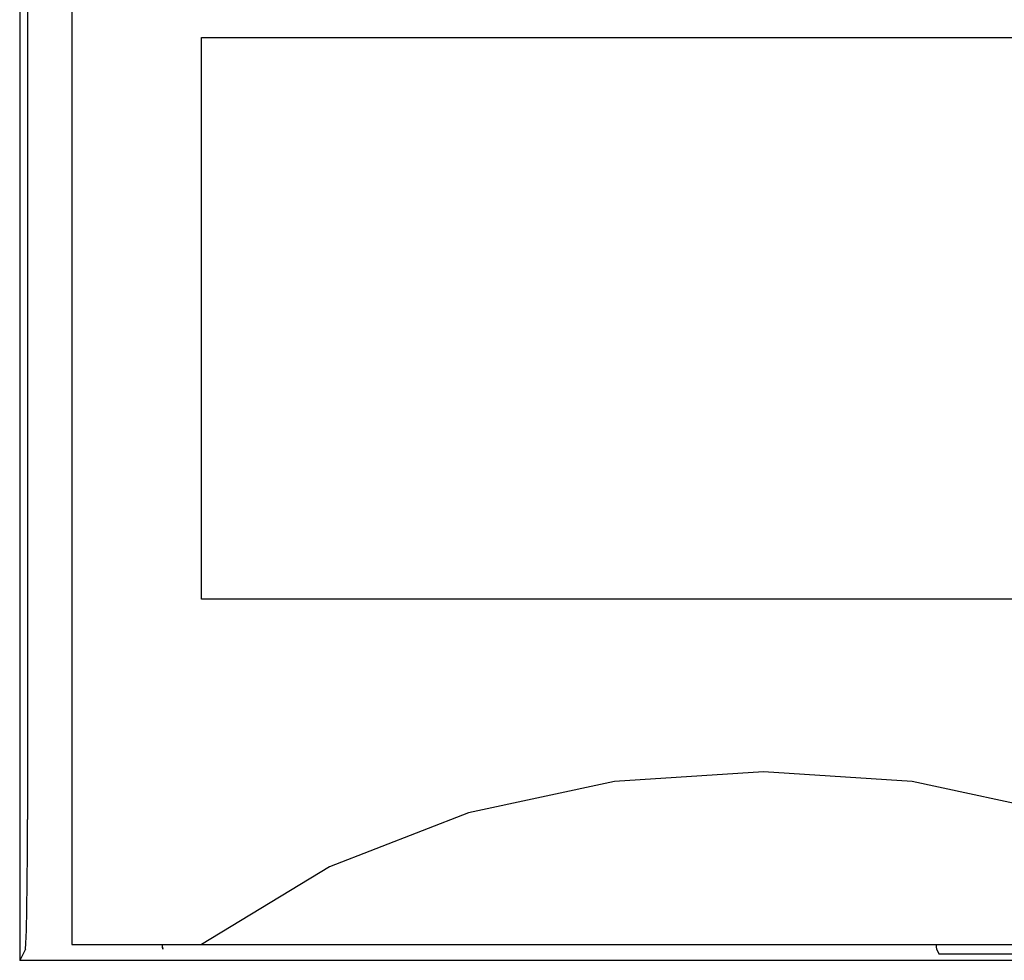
# Model space of a CAD drawing. Extents: x 100 to 1223, y 94 to 846.
# Tile 28 of 40: x 729 to 741, y 634 to 645. Entities that reach past the tile are written whole.
import ezdxf

# ---------------------------------------------------------------- set-up
doc = ezdxf.new("R2010")
doc.units = 0
doc.header["$LTSCALE"] = 69.3
doc.layers.add('ALL_CURVE', color=7, linetype='CONTINUOUS')
doc.layers.add('ALL_FEATURES', color=7, linetype='CONTINUOUS')

msp = doc.modelspace()

# ---------------------------------------------------------------- linework, layer by layer
at = {"layer": 'ALL_CURVE', "color": 4, "linetype": 'CONTINUOUS'}
for p, q in [((731.5, 638.5), (731.5, 645)), ((731.5, 645), (749.5, 645)), ((749.5, 638.5), (731.5, 638.5))]:
    msp.add_line(p, q, dxfattribs=at)
at = {"layer": 'ALL_FEATURES', "color": 7, "linetype": 'CONTINUOUS'}
for p, q in [((730, 654), (730, 634.5)), ((729.486, 649.972), (729.486, 635.949)), ((730, 634.5), (770, 634.5)), ((731.04, 634.5), (731.051, 634.449)), ((729.461, 634.449), (729.395, 634.318)), ((731.052, 634.448), (731.051, 634.449)), ((740.005, 634.448), (740.035, 634.388)), ((758.977, 634.388), (740.035, 634.388)), ((765, 634.318), (729.395, 634.318))]:
    msp.add_line(p, q, dxfattribs=at)
for points in [[(729.413, 655), (729.409, 654.981), (729.406, 654.924), (729.403, 654.831), (729.4, 654.707), (729.398, 654.556), (729.397, 654.383), (729.396, 654.195), (729.395, 634.318)], [(744.5, 634.5), (743.019, 635.399), (741.411, 636.027), (739.724, 636.387), (738.002, 636.5), (736.279, 636.387), (734.591, 636.027), (732.981, 635.399), (731.5, 634.5)], [(729.461, 634.449), (729.467, 634.512), (729.473, 634.667), (729.479, 634.907), (729.483, 635.214), (729.485, 635.569), (729.486, 635.949)], [(731.052, 634.448), (731.048, 634.474), (731.047, 634.5)], [(740.002, 634.5), (740.003, 634.474), (740.005, 634.448)]]:
    msp.add_lwpolyline(points, dxfattribs=at)

doc.saveas('drawing.dxf')
